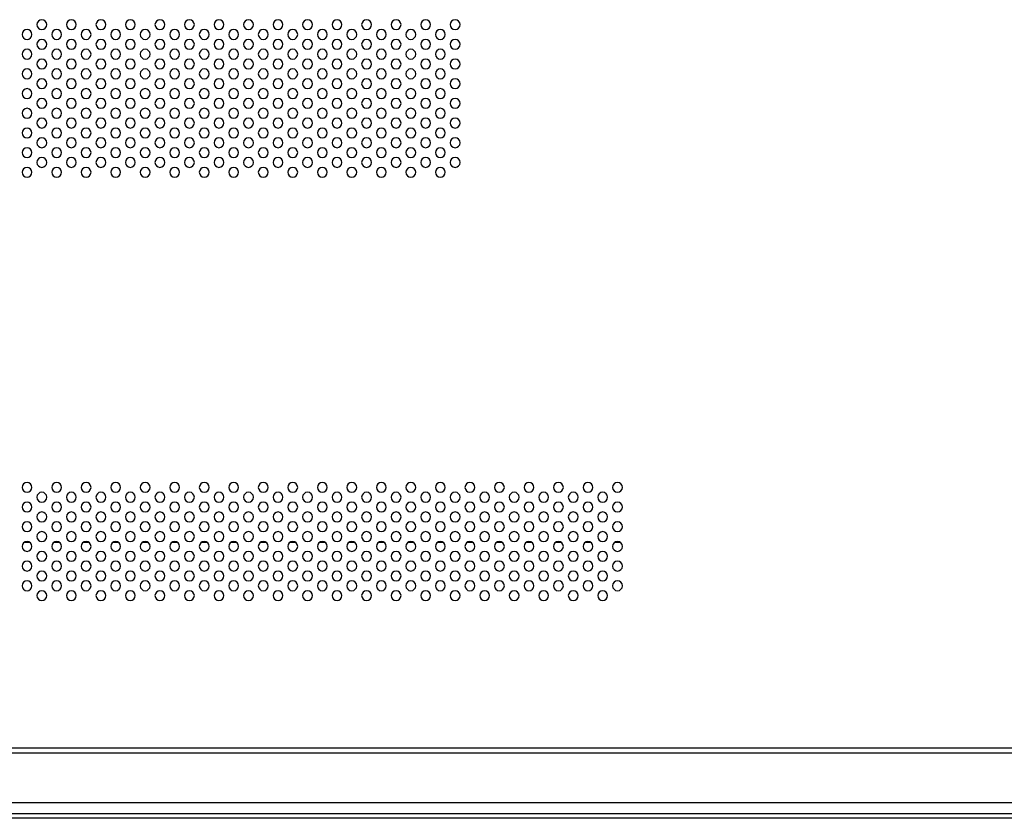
# Model space of a CAD drawing. Header units: millimetres. Extents: x 0 to 1118, y 0 to 864.
# Tile 88 of 256: x 921 to 961, y 312 to 345. Entities that reach past the tile are written whole.
import ezdxf

# ---------------------------------------------------------------- set-up
doc = ezdxf.new("R2010")
doc.units = ezdxf.units.MM

msp = doc.modelspace()

# ---------------------------------------------------------------- linework, layer by layer
at = {"color": 7, "linetype": 'Continuous', "lineweight": 25}
for p, q in [((921.2799, 323.636), (921.0253, 323.636)), ((922.4799, 323.636), (922.2253, 323.636)), ((923.6799, 323.636), (923.4253, 323.636)), ((924.8799, 323.636), (924.6253, 323.636)), ((926.0799, 323.636), (925.8253, 323.636)), ((927.2799, 323.636), (927.0253, 323.636)), ((928.4799, 323.636), (928.2253, 323.636)), ((929.6799, 323.636), (929.4253, 323.636)), ((930.8799, 323.636), (930.6253, 323.636)), ((932.0799, 323.636), (931.8253, 323.636)), ((933.2799, 323.636), (933.0253, 323.636)), ((934.4799, 323.636), (934.2253, 323.636)), ((935.6799, 323.636), (935.4253, 323.636)), ((936.8799, 323.636), (936.6253, 323.636)), ((938.0799, 323.636), (937.8253, 323.636)), ((939.2799, 323.636), (939.0253, 323.636)), ((940.4799, 323.636), (940.2253, 323.636)), ((941.6799, 323.636), (941.4253, 323.636)), ((942.8799, 323.636), (942.6253, 323.636)), ((944.0799, 323.636), (943.8253, 323.636)), ((945.2799, 323.636), (945.0253, 323.636)), ((963.7526, 315.0817), (789.3526, 315.0817)), ((963.5526, 315.2817), (789.5526, 315.2817)), ((789.9526, 313.0817), (963.1526, 313.0817)), ((826.4915, 312.636), (1003.2926, 312.636)), ((1003.2926, 312.436), (826.4915, 312.436))]:
    msp.add_line(p, q, dxfattribs=at)
for centre, start, end in [((921.7526, 344.6817), 0, 180), ((921.7526, 344.6817), 180, 0), ((922.9526, 344.6817), 0, 180), ((922.9526, 344.6817), 180, 0), ((924.1526, 344.6817), 0, 180), ((924.1526, 344.6817), 180, 0), ((925.3526, 344.6817), 0, 180), ((925.3526, 344.6817), 180, 0), ((926.5526, 344.6817), 0, 180), ((926.5526, 344.6817), 180, 0), ((927.7526, 344.6817), 0, 180), ((927.7526, 344.6817), 180, 0), ((928.9526, 344.6817), 0, 180), ((928.9526, 344.6817), 180, 0), ((930.1526, 344.6817), 0, 180), ((930.1526, 344.6817), 180, 0), ((931.3526, 344.6817), 0, 180), ((931.3526, 344.6817), 180, 0), ((932.5526, 344.6817), 0, 180), ((932.5526, 344.6817), 180, 0), ((933.7526, 344.6817), 0, 180), ((933.7526, 344.6817), 180, 0), ((934.9526, 344.6817), 0, 180), ((934.9526, 344.6817), 180, 0), ((936.1526, 344.6817), 0, 180), ((936.1526, 344.6817), 180, 0), ((937.3526, 344.6817), 0, 180), ((937.3526, 344.6817), 180, 0), ((938.5526, 344.6817), 0, 180), ((938.5526, 344.6817), 180, 0), ((921.1526, 344.2817), 0, 180), ((921.1526, 344.2817), 180, 0), ((922.3526, 344.2817), 0, 180), ((922.3526, 344.2817), 180, 0), ((923.5526, 344.2817), 0, 180), ((923.5526, 344.2817), 180, 0), ((924.7526, 344.2817), 0, 180), ((924.7526, 344.2817), 180, 0), ((925.9526, 344.2817), 0, 180), ((925.9526, 344.2817), 180, 0), ((927.1526, 344.2817), 0, 180), ((927.1526, 344.2817), 180, 0), ((928.3526, 344.2817), 0, 180), ((928.3526, 344.2817), 180, 0), ((929.5526, 344.2817), 0, 180), ((929.5526, 344.2817), 180, 0), ((930.7526, 344.2817), 0, 180), ((930.7526, 344.2817), 180, 0), ((931.9526, 344.2817), 0, 180), ((931.9526, 344.2817), 180, 0), ((933.1526, 344.2817), 0, 180), ((933.1526, 344.2817), 180, 0), ((934.3526, 344.2817), 0, 180), ((934.3526, 344.2817), 180, 0), ((935.5526, 344.2817), 0, 180), ((935.5526, 344.2817), 180, 0), ((936.7526, 344.2817), 0, 180), ((936.7526, 344.2817), 180, 0), ((937.9526, 344.2817), 0, 180), ((937.9526, 344.2817), 180, 0), ((921.7526, 343.8817), 0, 180), ((921.7526, 343.8817), 180, 0), ((922.9526, 343.8817), 0, 180), ((922.9526, 343.8817), 180, 0), ((924.1526, 343.8817), 0, 180), ((924.1526, 343.8817), 180, 0), ((925.3526, 343.8817), 0, 180), ((925.3526, 343.8817), 180, 0), ((926.5526, 343.8817), 0, 180), ((926.5526, 343.8817), 180, 0), ((927.7526, 343.8817), 0, 180), ((927.7526, 343.8817), 180, 0), ((928.9526, 343.8817), 0, 180), ((928.9526, 343.8817), 180, 0), ((930.1526, 343.8817), 0, 180), ((930.1526, 343.8817), 180, 0), ((931.3526, 343.8817), 0, 180), ((931.3526, 343.8817), 180, 0), ((932.5526, 343.8817), 0, 180), ((932.5526, 343.8817), 180, 0), ((933.7526, 343.8817), 0, 180), ((933.7526, 343.8817), 180, 0), ((934.9526, 343.8817), 0, 180), ((934.9526, 343.8817), 180, 0), ((936.1526, 343.8817), 0, 180), ((936.1526, 343.8817), 180, 0), ((937.3526, 343.8817), 0, 180), ((937.3526, 343.8817), 180, 0), ((938.5526, 343.8817), 0, 180), ((938.5526, 343.8817), 180, 0), ((921.1526, 343.4817), 0, 180), ((921.1526, 343.4817), 180, 0), ((922.3526, 343.4817), 0, 180), ((922.3526, 343.4817), 180, 0), ((923.5526, 343.4817), 0, 180), ((923.5526, 343.4817), 180, 0), ((924.7526, 343.4817), 0, 180), ((924.7526, 343.4817), 180, 0), ((925.9526, 343.4817), 0, 180), ((925.9526, 343.4817), 180, 0), ((927.1526, 343.4817), 0, 180), ((927.1526, 343.4817), 180, 0), ((928.3526, 343.4817), 0, 180), ((928.3526, 343.4817), 180, 0), ((929.5526, 343.4817), 0, 180), ((929.5526, 343.4817), 180, 0), ((930.7526, 343.4817), 0, 180), ((930.7526, 343.4817), 180, 0), ((931.9526, 343.4817), 0, 180), ((931.9526, 343.4817), 180, 0), ((933.1526, 343.4817), 0, 180), ((933.1526, 343.4817), 180, 0), ((934.3526, 343.4817), 0, 180), ((934.3526, 343.4817), 180, 0), ((935.5526, 343.4817), 0, 180), ((935.5526, 343.4817), 180, 0), ((936.7526, 343.4817), 0, 180), ((936.7526, 343.4817), 180, 0), ((937.9526, 343.4817), 0, 180), ((937.9526, 343.4817), 180, 0), ((921.7526, 343.0817), 0, 180), ((921.7526, 343.0817), 180, 0), ((922.9526, 343.0817), 0, 180), ((922.9526, 343.0817), 180, 0), ((924.1526, 343.0817), 0, 180), ((924.1526, 343.0817), 180, 0), ((925.3526, 343.0817), 0, 180), ((925.3526, 343.0817), 180, 0), ((926.5526, 343.0817), 0, 180), ((926.5526, 343.0817), 180, 0), ((927.7526, 343.0817), 0, 180), ((927.7526, 343.0817), 180, 0), ((928.9526, 343.0817), 0, 180), ((928.9526, 343.0817), 180, 0), ((930.1526, 343.0817), 0, 180), ((930.1526, 343.0817), 180, 0), ((931.3526, 343.0817), 0, 180), ((931.3526, 343.0817), 180, 0), ((932.5526, 343.0817), 0, 180), ((932.5526, 343.0817), 180, 0), ((933.7526, 343.0817), 0, 180), ((933.7526, 343.0817), 180, 0), ((934.9526, 343.0817), 0, 180), ((934.9526, 343.0817), 180, 0), ((936.1526, 343.0817), 0, 180), ((936.1526, 343.0817), 180, 0), ((937.3526, 343.0817), 0, 180), ((937.3526, 343.0817), 180, 0), ((938.5526, 343.0817), 0, 180), ((938.5526, 343.0817), 180, 0), ((921.1526, 342.6817), 0, 180), ((921.1526, 342.6817), 180, 0), ((922.3526, 342.6817), 0, 180), ((922.3526, 342.6817), 180, 0), ((923.5526, 342.6817), 0, 180), ((923.5526, 342.6817), 180, 0), ((924.7526, 342.6817), 0, 180), ((924.7526, 342.6817), 180, 0), ((925.9526, 342.6817), 0, 180), ((925.9526, 342.6817), 180, 0), ((927.1526, 342.6817), 0, 180), ((927.1526, 342.6817), 180, 0), ((928.3526, 342.6817), 0, 180), ((928.3526, 342.6817), 180, 0), ((929.5526, 342.6817), 0, 180), ((929.5526, 342.6817), 180, 0), ((930.7526, 342.6817), 0, 180), ((930.7526, 342.6817), 180, 0), ((931.9526, 342.6817), 0, 180), ((931.9526, 342.6817), 180, 0), ((933.1526, 342.6817), 0, 180), ((933.1526, 342.6817), 180, 0), ((934.3526, 342.6817), 0, 180), ((934.3526, 342.6817), 180, 0), ((935.5526, 342.6817), 0, 180), ((935.5526, 342.6817), 180, 0), ((936.7526, 342.6817), 0, 180), ((936.7526, 342.6817), 180, 0), ((937.9526, 342.6817), 0, 180), ((937.9526, 342.6817), 180, 0), ((921.7526, 342.2817), 0, 180), ((921.7526, 342.2817), 180, 0), ((922.9526, 342.2817), 0, 180), ((922.9526, 342.2817), 180, 0), ((924.1526, 342.2817), 0, 180), ((924.1526, 342.2817), 180, 0), ((925.3526, 342.2817), 0, 180), ((925.3526, 342.2817), 180, 0), ((926.5526, 342.2817), 0, 180), ((926.5526, 342.2817), 180, 0), ((927.7526, 342.2817), 0, 180), ((927.7526, 342.2817), 180, 0), ((928.9526, 342.2817), 0, 180), ((928.9526, 342.2817), 180, 0), ((930.1526, 342.2817), 0, 180), ((930.1526, 342.2817), 180, 0), ((931.3526, 342.2817), 0, 180), ((931.3526, 342.2817), 180, 0), ((932.5526, 342.2817), 0, 180), ((932.5526, 342.2817), 180, 0), ((933.7526, 342.2817), 0, 180), ((933.7526, 342.2817), 180, 0), ((934.9526, 342.2817), 0, 180), ((934.9526, 342.2817), 180, 0), ((936.1526, 342.2817), 0, 180), ((936.1526, 342.2817), 180, 0), ((937.3526, 342.2817), 0, 180), ((937.3526, 342.2817), 180, 0), ((938.5526, 342.2817), 0, 180), ((938.5526, 342.2817), 180, 0), ((921.1526, 341.8817), 0, 180), ((921.1526, 341.8817), 180, 0), ((922.3526, 341.8817), 0, 180), ((922.3526, 341.8817), 180, 0), ((923.5526, 341.8817), 0, 180), ((923.5526, 341.8817), 180, 0), ((924.7526, 341.8817), 0, 180), ((924.7526, 341.8817), 180, 0), ((925.9526, 341.8817), 0, 180), ((925.9526, 341.8817), 180, 0), ((927.1526, 341.8817), 0, 180), ((927.1526, 341.8817), 180, 0), ((928.3526, 341.8817), 0, 180), ((928.3526, 341.8817), 180, 0), ((929.5526, 341.8817), 0, 180), ((929.5526, 341.8817), 180, 0), ((930.7526, 341.8817), 0, 180), ((930.7526, 341.8817), 180, 0), ((931.9526, 341.8817), 0, 180), ((931.9526, 341.8817), 180, 0), ((933.1526, 341.8817), 0, 180), ((933.1526, 341.8817), 180, 0), ((934.3526, 341.8817), 0, 180), ((934.3526, 341.8817), 180, 0), ((935.5526, 341.8817), 0, 180), ((935.5526, 341.8817), 180, 0), ((936.7526, 341.8817), 0, 180), ((936.7526, 341.8817), 180, 0), ((937.9526, 341.8817), 0, 180), ((937.9526, 341.8817), 180, 0), ((921.7526, 341.4817), 0, 180), ((921.7526, 341.4817), 180, 0), ((922.9526, 341.4817), 0, 180), ((922.9526, 341.4817), 180, 0), ((924.1526, 341.4817), 0, 180), ((924.1526, 341.4817), 180, 0), ((925.3526, 341.4817), 0, 180), ((925.3526, 341.4817), 180, 0), ((926.5526, 341.4817), 0, 180), ((926.5526, 341.4817), 180, 0), ((927.7526, 341.4817), 0, 180), ((927.7526, 341.4817), 180, 0), ((928.9526, 341.4817), 0, 180), ((928.9526, 341.4817), 180, 0), ((930.1526, 341.4817), 0, 180), ((930.1526, 341.4817), 180, 0), ((931.3526, 341.4817), 0, 180), ((931.3526, 341.4817), 180, 0), ((932.5526, 341.4817), 0, 180), ((932.5526, 341.4817), 180, 0), ((933.7526, 341.4817), 0, 180), ((933.7526, 341.4817), 180, 0), ((934.9526, 341.4817), 0, 180), ((934.9526, 341.4817), 180, 0), ((936.1526, 341.4817), 0, 180), ((936.1526, 341.4817), 180, 0), ((937.3526, 341.4817), 0, 180), ((937.3526, 341.4817), 180, 0), ((938.5526, 341.4817), 0, 180), ((938.5526, 341.4817), 180, 0), ((921.1526, 341.0817), 0, 180), ((921.1526, 341.0817), 180, 0), ((922.3526, 341.0817), 0, 180), ((922.3526, 341.0817), 180, 0), ((923.5526, 341.0817), 0, 180), ((923.5526, 341.0817), 180, 0), ((924.7526, 341.0817), 0, 180), ((924.7526, 341.0817), 180, 0), ((925.9526, 341.0817), 0, 180), ((925.9526, 341.0817), 180, 0), ((927.1526, 341.0817), 0, 180), ((927.1526, 341.0817), 180, 0), ((928.3526, 341.0817), 0, 180), ((928.3526, 341.0817), 180, 0), ((929.5526, 341.0817), 0, 180), ((929.5526, 341.0817), 180, 0), ((930.7526, 341.0817), 0, 180), ((930.7526, 341.0817), 180, 0), ((931.9526, 341.0817), 0, 180), ((931.9526, 341.0817), 180, 0), ((933.1526, 341.0817), 0, 180), ((933.1526, 341.0817), 180, 0), ((934.3526, 341.0817), 0, 180), ((934.3526, 341.0817), 180, 0), ((935.5526, 341.0817), 0, 180), ((935.5526, 341.0817), 180, 0), ((936.7526, 341.0817), 0, 180), ((936.7526, 341.0817), 180, 0), ((937.9526, 341.0817), 0, 180), ((937.9526, 341.0817), 180, 0), ((921.7526, 340.6817), 0, 180), ((921.7526, 340.6817), 180, 0), ((922.9526, 340.6817), 0, 180), ((922.9526, 340.6817), 180, 0), ((924.1526, 340.6817), 0, 180), ((924.1526, 340.6817), 180, 0), ((925.3526, 340.6817), 0, 180), ((925.3526, 340.6817), 180, 0), ((926.5526, 340.6817), 0, 180), ((926.5526, 340.6817), 180, 0), ((927.7526, 340.6817), 0, 180), ((927.7526, 340.6817), 180, 0), ((928.9526, 340.6817), 0, 180), ((928.9526, 340.6817), 180, 0), ((930.1526, 340.6817), 0, 180), ((930.1526, 340.6817), 180, 0), ((931.3526, 340.6817), 0, 180), ((931.3526, 340.6817), 180, 0), ((932.5526, 340.6817), 0, 180), ((932.5526, 340.6817), 180, 0), ((933.7526, 340.6817), 0, 180), ((933.7526, 340.6817), 180, 0), ((934.9526, 340.6817), 0, 180), ((934.9526, 340.6817), 180, 0), ((936.1526, 340.6817), 0, 180), ((936.1526, 340.6817), 180, 0), ((937.3526, 340.6817), 0, 180), ((937.3526, 340.6817), 180, 0), ((938.5526, 340.6817), 0, 180), ((938.5526, 340.6817), 180, 0), ((921.1526, 340.2817), 0, 180), ((921.1526, 340.2817), 180, 0), ((922.3526, 340.2817), 0, 180), ((922.3526, 340.2817), 180, 0), ((923.5526, 340.2817), 0, 180), ((923.5526, 340.2817), 180, 0), ((924.7526, 340.2817), 0, 180), ((924.7526, 340.2817), 180, 0), ((925.9526, 340.2817), 0, 180), ((925.9526, 340.2817), 180, 0), ((927.1526, 340.2817), 0, 180), ((927.1526, 340.2817), 180, 0), ((928.3526, 340.2817), 0, 180), ((928.3526, 340.2817), 180, 0), ((929.5526, 340.2817), 0, 180), ((929.5526, 340.2817), 180, 0), ((930.7526, 340.2817), 0, 180), ((930.7526, 340.2817), 180, 0), ((931.9526, 340.2817), 0, 180), ((931.9526, 340.2817), 180, 0), ((933.1526, 340.2817), 0, 180), ((933.1526, 340.2817), 180, 0), ((934.3526, 340.2817), 0, 180), ((934.3526, 340.2817), 180, 0), ((935.5526, 340.2817), 0, 180), ((935.5526, 340.2817), 180, 0), ((936.7526, 340.2817), 0, 180), ((936.7526, 340.2817), 180, 0), ((937.9526, 340.2817), 0, 180), ((937.9526, 340.2817), 180, 0), ((921.7526, 339.8817), 0, 180), ((921.7526, 339.8817), 180, 0), ((922.9526, 339.8817), 0, 180), ((922.9526, 339.8817), 180, 0), ((924.1526, 339.8817), 0, 180), ((924.1526, 339.8817), 180, 0), ((925.3526, 339.8817), 0, 180), ((925.3526, 339.8817), 180, 0), ((926.5526, 339.8817), 0, 180), ((926.5526, 339.8817), 180, 0), ((927.7526, 339.8817), 0, 180), ((927.7526, 339.8817), 180, 0), ((928.9526, 339.8817), 0, 180), ((928.9526, 339.8817), 180, 0), ((930.1526, 339.8817), 0, 180), ((930.1526, 339.8817), 180, 0), ((931.3526, 339.8817), 0, 180), ((931.3526, 339.8817), 180, 0), ((932.5526, 339.8817), 0, 180), ((932.5526, 339.8817), 180, 0), ((933.7526, 339.8817), 0, 180), ((933.7526, 339.8817), 180, 0), ((934.9526, 339.8817), 0, 180), ((934.9526, 339.8817), 180, 0), ((936.1526, 339.8817), 0, 180), ((936.1526, 339.8817), 180, 0), ((937.3526, 339.8817), 0, 180), ((937.3526, 339.8817), 180, 0), ((938.5526, 339.8817), 0, 180), ((938.5526, 339.8817), 180, 0), ((921.1526, 339.4817), 0, 180), ((921.1526, 339.4817), 180, 0), ((922.3526, 339.4817), 0, 180), ((922.3526, 339.4817), 180, 0), ((923.5526, 339.4817), 0, 180), ((923.5526, 339.4817), 180, 0), ((924.7526, 339.4817), 0, 180), ((924.7526, 339.4817), 180, 0), ((925.9526, 339.4817), 0, 180), ((925.9526, 339.4817), 180, 0), ((927.1526, 339.4817), 0, 180), ((927.1526, 339.4817), 180, 0), ((928.3526, 339.4817), 0, 180), ((928.3526, 339.4817), 180, 0), ((929.5526, 339.4817), 0, 180), ((929.5526, 339.4817), 180, 0), ((930.7526, 339.4817), 0, 180), ((930.7526, 339.4817), 180, 0), ((931.9526, 339.4817), 0, 180), ((931.9526, 339.4817), 180, 0), ((933.1526, 339.4817), 0, 180), ((933.1526, 339.4817), 180, 0), ((934.3526, 339.4817), 0, 180), ((934.3526, 339.4817), 180, 0), ((935.5526, 339.4817), 0, 180), ((935.5526, 339.4817), 180, 0), ((936.7526, 339.4817), 0, 180), ((936.7526, 339.4817), 180, 0), ((937.9526, 339.4817), 0, 180), ((937.9526, 339.4817), 180, 0), ((921.7526, 339.0817), 0, 180), ((921.7526, 339.0817), 180, 0), ((922.9526, 339.0817), 0, 180), ((922.9526, 339.0817), 180, 0), ((924.1526, 339.0817), 0, 180), ((924.1526, 339.0817), 180, 0), ((925.3526, 339.0817), 0, 180), ((925.3526, 339.0817), 180, 0), ((926.5526, 339.0817), 0, 180), ((926.5526, 339.0817), 180, 0), ((927.7526, 339.0817), 0, 180), ((927.7526, 339.0817), 180, 0), ((928.9526, 339.0817), 0, 180), ((928.9526, 339.0817), 180, 0), ((930.1526, 339.0817), 0, 180), ((930.1526, 339.0817), 180, 0), ((931.3526, 339.0817), 0, 180), ((931.3526, 339.0817), 180, 0), ((932.5526, 339.0817), 0, 180), ((932.5526, 339.0817), 180, 0), ((933.7526, 339.0817), 0, 180), ((933.7526, 339.0817), 180, 0), ((934.9526, 339.0817), 0, 180), ((934.9526, 339.0817), 180, 0), ((936.1526, 339.0817), 0, 180), ((936.1526, 339.0817), 180, 0), ((937.3526, 339.0817), 0, 180), ((937.3526, 339.0817), 180, 0), ((938.5526, 339.0817), 0, 180), ((938.5526, 339.0817), 180, 0), ((921.1526, 338.6817), 0, 180), ((921.1526, 338.6817), 180, 0), ((922.3526, 338.6817), 0, 180), ((922.3526, 338.6817), 180, 0), ((923.5526, 338.6817), 0, 180), ((923.5526, 338.6817), 180, 0), ((924.7526, 338.6817), 0, 180), ((924.7526, 338.6817), 180, 0), ((925.9526, 338.6817), 0, 180), ((925.9526, 338.6817), 180, 0), ((927.1526, 338.6817), 0, 180), ((927.1526, 338.6817), 180, 0), ((928.3526, 338.6817), 0, 180), ((928.3526, 338.6817), 180, 0), ((929.5526, 338.6817), 0, 180), ((929.5526, 338.6817), 180, 0), ((930.7526, 338.6817), 0, 180), ((930.7526, 338.6817), 180, 0), ((931.9526, 338.6817), 0, 180), ((931.9526, 338.6817), 180, 0), ((933.1526, 338.6817), 0, 180), ((933.1526, 338.6817), 180, 0), ((934.3526, 338.6817), 0, 180), ((934.3526, 338.6817), 180, 0), ((935.5526, 338.6817), 0, 180), ((935.5526, 338.6817), 180, 0), ((936.7526, 338.6817), 0, 180), ((936.7526, 338.6817), 180, 0), ((937.9526, 338.6817), 0, 180), ((937.9526, 338.6817), 180, 0), ((921.1526, 325.8817), 0, 180), ((921.1526, 325.8817), 180, 0), ((922.3526, 325.8817), 0, 180), ((922.3526, 325.8817), 180, 0), ((923.5526, 325.8817), 0, 180), ((923.5526, 325.8817), 180, 0), ((924.7526, 325.8817), 0, 180), ((924.7526, 325.8817), 180, 0), ((925.9526, 325.8817), 0, 180), ((925.9526, 325.8817), 180, 0), ((927.1526, 325.8817), 0, 180), ((927.1526, 325.8817), 180, 0), ((928.3526, 325.8817), 0, 180), ((928.3526, 325.8817), 180, 0), ((929.5526, 325.8817), 0, 180), ((929.5526, 325.8817), 180, 0), ((930.7526, 325.8817), 0, 180), ((930.7526, 325.8817), 180, 0), ((931.9526, 325.8817), 0, 180), ((931.9526, 325.8817), 180, 0), ((933.1526, 325.8817), 0, 180), ((933.1526, 325.8817), 180, 0), ((934.3526, 325.8817), 0, 180), ((934.3526, 325.8817), 180, 0), ((935.5526, 325.8817), 0, 180), ((935.5526, 325.8817), 180, 0), ((936.7526, 325.8817), 0, 180), ((936.7526, 325.8817), 180, 0), ((937.9526, 325.8817), 0, 180), ((937.9526, 325.8817), 180, 0), ((939.1526, 325.8817), 0, 180), ((939.1526, 325.8817), 180, 0), ((940.3526, 325.8817), 0, 180), ((940.3526, 325.8817), 180, 0), ((941.5526, 325.8817), 0, 180), ((941.5526, 325.8817), 180, 0), ((942.7526, 325.8817), 0, 180), ((942.7526, 325.8817), 180, 0), ((943.9526, 325.8817), 0, 180), ((943.9526, 325.8817), 180, 0), ((945.1526, 325.8817), 0, 180), ((945.1526, 325.8817), 180, 0), ((921.7526, 325.4817), 0, 180), ((921.7526, 325.4817), 180, 0), ((922.9526, 325.4817), 0, 180), ((922.9526, 325.4817), 180, 0), ((924.1526, 325.4817), 0, 180), ((924.1526, 325.4817), 180, 0), ((925.3526, 325.4817), 0, 180), ((925.3526, 325.4817), 180, 0), ((926.5526, 325.4817), 0, 180), ((926.5526, 325.4817), 180, 0), ((927.7526, 325.4817), 0, 180), ((927.7526, 325.4817), 180, 0), ((928.9526, 325.4817), 0, 180), ((928.9526, 325.4817), 180, 0), ((930.1526, 325.4817), 0, 180), ((930.1526, 325.4817), 180, 0), ((931.3526, 325.4817), 0, 180), ((931.3526, 325.4817), 180, 0), ((932.5526, 325.4817), 0, 180), ((932.5526, 325.4817), 180, 0), ((933.7526, 325.4817), 0, 180), ((933.7526, 325.4817), 180, 0), ((934.9526, 325.4817), 0, 180), ((934.9526, 325.4817), 180, 0), ((936.1526, 325.4817), 0, 180), ((936.1526, 325.4817), 180, 0), ((937.3526, 325.4817), 0, 180), ((937.3526, 325.4817), 180, 0), ((938.5526, 325.4817), 0, 180), ((938.5526, 325.4817), 180, 0), ((939.7526, 325.4817), 0, 180), ((939.7526, 325.4817), 180, 0), ((940.9526, 325.4817), 0, 180), ((940.9526, 325.4817), 180, 0), ((942.1526, 325.4817), 0, 180), ((942.1526, 325.4817), 180, 0), ((943.3526, 325.4817), 0, 180), ((943.3526, 325.4817), 180, 0), ((944.5526, 325.4817), 0, 180), ((944.5526, 325.4817), 180, 0), ((921.1526, 325.0817), 0, 180), ((921.1526, 325.0817), 180, 0), ((922.3526, 325.0817), 0, 180), ((922.3526, 325.0817), 180, 0), ((923.5526, 325.0817), 0, 180), ((923.5526, 325.0817), 180, 0), ((924.7526, 325.0817), 0, 180), ((924.7526, 325.0817), 180, 0), ((925.9526, 325.0817), 0, 180), ((925.9526, 325.0817), 180, 0), ((927.1526, 325.0817), 0, 180), ((927.1526, 325.0817), 180, 0), ((928.3526, 325.0817), 0, 180), ((928.3526, 325.0817), 180, 0), ((929.5526, 325.0817), 0, 180), ((929.5526, 325.0817), 180, 0), ((930.7526, 325.0817), 0, 180), ((930.7526, 325.0817), 180, 0), ((931.9526, 325.0817), 0, 180), ((931.9526, 325.0817), 180, 0), ((933.1526, 325.0817), 0, 180), ((933.1526, 325.0817), 180, 0), ((934.3526, 325.0817), 0, 180), ((934.3526, 325.0817), 180, 0), ((935.5526, 325.0817), 0, 180), ((935.5526, 325.0817), 180, 0), ((936.7526, 325.0817), 0, 180), ((936.7526, 325.0817), 180, 0), ((937.9526, 325.0817), 0, 180), ((937.9526, 325.0817), 180, 0), ((939.1526, 325.0817), 0, 180), ((939.1526, 325.0817), 180, 0), ((940.3526, 325.0817), 0, 180), ((940.3526, 325.0817), 180, 0), ((941.5526, 325.0817), 0, 180), ((941.5526, 325.0817), 180, 0), ((942.7526, 325.0817), 0, 180), ((942.7526, 325.0817), 180, 0), ((943.9526, 325.0817), 0, 180), ((943.9526, 325.0817), 180, 0), ((945.1526, 325.0817), 0, 180), ((945.1526, 325.0817), 180, 0), ((921.7526, 324.6817), 0, 180), ((921.7526, 324.6817), 180, 0), ((922.9526, 324.6817), 0, 180), ((922.9526, 324.6817), 180, 0), ((924.1526, 324.6817), 0, 180), ((924.1526, 324.6817), 180, 0), ((925.3526, 324.6817), 0, 180), ((925.3526, 324.6817), 180, 0), ((926.5526, 324.6817), 0, 180), ((926.5526, 324.6817), 180, 0), ((927.7526, 324.6817), 0, 180), ((927.7526, 324.6817), 180, 0), ((928.9526, 324.6817), 0, 180), ((928.9526, 324.6817), 180, 0), ((930.1526, 324.6817), 0, 180), ((930.1526, 324.6817), 180, 0), ((931.3526, 324.6817), 0, 180), ((931.3526, 324.6817), 180, 0), ((932.5526, 324.6817), 0, 180), ((932.5526, 324.6817), 180, 0), ((933.7526, 324.6817), 0, 180), ((933.7526, 324.6817), 180, 0), ((934.9526, 324.6817), 0, 180), ((934.9526, 324.6817), 180, 0), ((936.1526, 324.6817), 0, 180), ((936.1526, 324.6817), 180, 0), ((937.3526, 324.6817), 0, 180), ((937.3526, 324.6817), 180, 0), ((938.5526, 324.6817), 0, 180), ((938.5526, 324.6817), 180, 0), ((939.7526, 324.6817), 0, 180), ((939.7526, 324.6817), 180, 0), ((940.9526, 324.6817), 0, 180), ((940.9526, 324.6817), 180, 0), ((942.1526, 324.6817), 0, 180), ((942.1526, 324.6817), 180, 0), ((943.3526, 324.6817), 0, 180), ((943.3526, 324.6817), 180, 0), ((944.5526, 324.6817), 0, 180), ((944.5526, 324.6817), 180, 0), ((921.1526, 324.2817), 0, 180), ((921.1526, 324.2817), 180, 0), ((922.3526, 324.2817), 0, 180), ((922.3526, 324.2817), 180, 0), ((923.5526, 324.2817), 0, 180), ((923.5526, 324.2817), 180, 0), ((924.7526, 324.2817), 0, 180), ((924.7526, 324.2817), 180, 0), ((925.9526, 324.2817), 0, 180), ((925.9526, 324.2817), 180, 0), ((927.1526, 324.2817), 0, 180), ((927.1526, 324.2817), 180, 0), ((928.3526, 324.2817), 0, 180), ((928.3526, 324.2817), 180, 0), ((929.5526, 324.2817), 0, 180), ((929.5526, 324.2817), 180, 0), ((930.7526, 324.2817), 0, 180), ((930.7526, 324.2817), 180, 0), ((931.9526, 324.2817), 0, 180), ((931.9526, 324.2817), 180, 0), ((933.1526, 324.2817), 0, 180), ((933.1526, 324.2817), 180, 0), ((934.3526, 324.2817), 0, 180), ((934.3526, 324.2817), 180, 0), ((935.5526, 324.2817), 0, 180), ((935.5526, 324.2817), 180, 0), ((936.7526, 324.2817), 0, 180), ((936.7526, 324.2817), 180, 0), ((937.9526, 324.2817), 0, 180), ((937.9526, 324.2817), 180, 0), ((939.1526, 324.2817), 0, 180), ((939.1526, 324.2817), 180, 0), ((940.3526, 324.2817), 0, 180), ((940.3526, 324.2817), 180, 0), ((941.5526, 324.2817), 0, 180), ((941.5526, 324.2817), 180, 0), ((942.7526, 324.2817), 0, 180), ((942.7526, 324.2817), 180, 0), ((943.9526, 324.2817), 0, 180), ((943.9526, 324.2817), 180, 0), ((945.1526, 324.2817), 0, 180), ((945.1526, 324.2817), 180, 0), ((921.7526, 323.8817), 0, 180), ((921.7526, 323.8817), 180, 0), ((922.9526, 323.8817), 0, 180), ((922.9526, 323.8817), 180, 0), ((924.1526, 323.8817), 0, 180), ((924.1526, 323.8817), 180, 0), ((925.3526, 323.8817), 0, 180), ((925.3526, 323.8817), 180, 0), ((926.5526, 323.8817), 0, 180), ((926.5526, 323.8817), 180, 0), ((927.7526, 323.8817), 0, 180), ((927.7526, 323.8817), 180, 0), ((928.9526, 323.8817), 0, 180), ((928.9526, 323.8817), 180, 0), ((930.1526, 323.8817), 0, 180), ((930.1526, 323.8817), 180, 0), ((931.3526, 323.8817), 0, 180), ((931.3526, 323.8817), 180, 0), ((932.5526, 323.8817), 0, 180), ((932.5526, 323.8817), 180, 0), ((933.7526, 323.8817), 0, 180), ((933.7526, 323.8817), 180, 0), ((934.9526, 323.8817), 0, 180), ((934.9526, 323.8817), 180, 0), ((936.1526, 323.8817), 0, 180), ((936.1526, 323.8817), 180, 0), ((937.3526, 323.8817), 0, 180), ((937.3526, 323.8817), 180, 0), ((938.5526, 323.8817), 0, 180), ((938.5526, 323.8817), 180, 0), ((939.7526, 323.8817), 0, 180), ((939.7526, 323.8817), 180, 0), ((940.9526, 323.8817), 0, 180), ((940.9526, 323.8817), 180, 0), ((942.1526, 323.8817), 0, 180), ((942.1526, 323.8817), 180, 0), ((943.3526, 323.8817), 0, 180), ((943.3526, 323.8817), 180, 0), ((944.5526, 323.8817), 0, 180), ((944.5526, 323.8817), 180, 0), ((921.1526, 323.4817), 0, 180), ((921.1526, 323.4817), 180, 0), ((922.3526, 323.4817), 0, 180), ((922.3526, 323.4817), 180, 0), ((923.5526, 323.4817), 0, 180), ((923.5526, 323.4817), 180, 0), ((924.7526, 323.4817), 0, 180), ((924.7526, 323.4817), 180, 0), ((925.9526, 323.4817), 0, 180), ((925.9526, 323.4817), 180, 0), ((927.1526, 323.4817), 0, 180), ((927.1526, 323.4817), 180, 0), ((928.3526, 323.4817), 0, 180), ((928.3526, 323.4817), 180, 0), ((929.5526, 323.4817), 0, 180), ((929.5526, 323.4817), 180, 0), ((930.7526, 323.4817), 0, 180), ((930.7526, 323.4817), 180, 0), ((931.9526, 323.4817), 0, 180), ((931.9526, 323.4817), 180, 0), ((933.1526, 323.4817), 0, 180), ((933.1526, 323.4817), 180, 0), ((934.3526, 323.4817), 0, 180), ((934.3526, 323.4817), 180, 0), ((935.5526, 323.4817), 0, 180), ((935.5526, 323.4817), 180, 0), ((936.7526, 323.4817), 0, 180), ((936.7526, 323.4817), 180, 0), ((937.9526, 323.4817), 0, 180), ((937.9526, 323.4817), 180, 0), ((939.1526, 323.4817), 0, 180), ((939.1526, 323.4817), 180, 0), ((940.3526, 323.4817), 0, 180), ((940.3526, 323.4817), 180, 0), ((941.5526, 323.4817), 0, 180), ((941.5526, 323.4817), 180, 0), ((942.7526, 323.4817), 0, 180), ((942.7526, 323.4817), 180, 0), ((943.9526, 323.4817), 0, 180), ((943.9526, 323.4817), 180, 0), ((945.1526, 323.4817), 0, 180), ((945.1526, 323.4817), 180, 0), ((921.7526, 323.0817), 0, 180), ((921.7526, 323.0817), 180, 0), ((922.9526, 323.0817), 0, 180), ((922.9526, 323.0817), 180, 0), ((924.1526, 323.0817), 0, 180), ((924.1526, 323.0817), 180, 0), ((925.3526, 323.0817), 0, 180), ((925.3526, 323.0817), 180, 0), ((926.5526, 323.0817), 0, 180), ((926.5526, 323.0817), 180, 0), ((927.7526, 323.0817), 0, 180), ((927.7526, 323.0817), 180, 0), ((928.9526, 323.0817), 0, 180), ((928.9526, 323.0817), 180, 0), ((930.1526, 323.0817), 0, 180), ((930.1526, 323.0817), 180, 0), ((931.3526, 323.0817), 0, 180), ((931.3526, 323.0817), 180, 0), ((932.5526, 323.0817), 0, 180), ((932.5526, 323.0817), 180, 0), ((933.7526, 323.0817), 0, 180), ((933.7526, 323.0817), 180, 0), ((934.9526, 323.0817), 0, 180), ((934.9526, 323.0817), 180, 0), ((936.1526, 323.0817), 0, 180), ((936.1526, 323.0817), 180, 0), ((937.3526, 323.0817), 0, 180), ((937.3526, 323.0817), 180, 0), ((938.5526, 323.0817), 0, 180), ((938.5526, 323.0817), 180, 0), ((939.7526, 323.0817), 0, 180), ((939.7526, 323.0817), 180, 0), ((940.9526, 323.0817), 0, 180), ((940.9526, 323.0817), 180, 0), ((942.1526, 323.0817), 0, 180), ((942.1526, 323.0817), 180, 0), ((943.3526, 323.0817), 0, 180), ((943.3526, 323.0817), 180, 0), ((944.5526, 323.0817), 0, 180), ((944.5526, 323.0817), 180, 0), ((921.1526, 322.6817), 0, 180), ((921.1526, 322.6817), 180, 0), ((922.3526, 322.6817), 0, 180), ((922.3526, 322.6817), 180, 0), ((923.5526, 322.6817), 0, 180), ((923.5526, 322.6817), 180, 0), ((924.7526, 322.6817), 0, 180), ((924.7526, 322.6817), 180, 0), ((925.9526, 322.6817), 0, 180), ((925.9526, 322.6817), 180, 0), ((927.1526, 322.6817), 0, 180), ((927.1526, 322.6817), 180, 0), ((928.3526, 322.6817), 0, 180), ((928.3526, 322.6817), 180, 0), ((929.5526, 322.6817), 0, 180), ((929.5526, 322.6817), 180, 0), ((930.7526, 322.6817), 0, 180), ((930.7526, 322.6817), 180, 0), ((931.9526, 322.6817), 0, 180), ((931.9526, 322.6817), 180, 0), ((933.1526, 322.6817), 0, 180), ((933.1526, 322.6817), 180, 0), ((934.3526, 322.6817), 0, 180), ((934.3526, 322.6817), 180, 0), ((935.5526, 322.6817), 0, 180), ((935.5526, 322.6817), 180, 0), ((936.7526, 322.6817), 0, 180), ((936.7526, 322.6817), 180, 0), ((937.9526, 322.6817), 0, 180), ((937.9526, 322.6817), 180, 0), ((939.1526, 322.6817), 0, 180), ((939.1526, 322.6817), 180, 0), ((940.3526, 322.6817), 0, 180), ((940.3526, 322.6817), 180, 0), ((941.5526, 322.6817), 0, 180), ((941.5526, 322.6817), 180, 0), ((942.7526, 322.6817), 0, 180), ((942.7526, 322.6817), 180, 0), ((943.9526, 322.6817), 0, 180), ((943.9526, 322.6817), 180, 0), ((945.1526, 322.6817), 0, 180), ((945.1526, 322.6817), 180, 0), ((921.7526, 322.2817), 0, 180), ((921.7526, 322.2817), 180, 0), ((922.9526, 322.2817), 0, 180), ((922.9526, 322.2817), 180, 0), ((924.1526, 322.2817), 0, 180), ((924.1526, 322.2817), 180, 0), ((925.3526, 322.2817), 0, 180), ((925.3526, 322.2817), 180, 0), ((926.5526, 322.2817), 0, 180), ((926.5526, 322.2817), 180, 0), ((927.7526, 322.2817), 0, 180), ((927.7526, 322.2817), 180, 0), ((928.9526, 322.2817), 0, 180), ((928.9526, 322.2817), 180, 0), ((930.1526, 322.2817), 0, 180), ((930.1526, 322.2817), 180, 0), ((931.3526, 322.2817), 0, 180), ((931.3526, 322.2817), 180, 0), ((932.5526, 322.2817), 0, 180), ((932.5526, 322.2817), 180, 0), ((933.7526, 322.2817), 0, 180), ((933.7526, 322.2817), 180, 0), ((934.9526, 322.2817), 0, 180), ((934.9526, 322.2817), 180, 0), ((936.1526, 322.2817), 0, 180), ((936.1526, 322.2817), 180, 0), ((937.3526, 322.2817), 0, 180), ((937.3526, 322.2817), 180, 0), ((938.5526, 322.2817), 0, 180), ((938.5526, 322.2817), 180, 0), ((939.7526, 322.2817), 0, 180), ((939.7526, 322.2817), 180, 0), ((940.9526, 322.2817), 0, 180), ((940.9526, 322.2817), 180, 0), ((942.1526, 322.2817), 0, 180), ((942.1526, 322.2817), 180, 0), ((943.3526, 322.2817), 0, 180), ((943.3526, 322.2817), 180, 0), ((944.5526, 322.2817), 0, 180), ((944.5526, 322.2817), 180, 0), ((921.1526, 321.8817), 0, 180), ((921.1526, 321.8817), 180, 0), ((922.3526, 321.8817), 0, 180), ((922.3526, 321.8817), 180, 0), ((923.5526, 321.8817), 0, 180), ((923.5526, 321.8817), 180, 0), ((924.7526, 321.8817), 0, 180), ((924.7526, 321.8817), 180, 0), ((925.9526, 321.8817), 0, 180), ((925.9526, 321.8817), 180, 0), ((927.1526, 321.8817), 0, 180), ((927.1526, 321.8817), 180, 0), ((928.3526, 321.8817), 0, 180), ((928.3526, 321.8817), 180, 0), ((929.5526, 321.8817), 0, 180), ((929.5526, 321.8817), 180, 0), ((930.7526, 321.8817), 0, 180), ((930.7526, 321.8817), 180, 0), ((931.9526, 321.8817), 0, 180), ((931.9526, 321.8817), 180, 0), ((933.1526, 321.8817), 0, 180), ((933.1526, 321.8817), 180, 0), ((934.3526, 321.8817), 0, 180), ((934.3526, 321.8817), 180, 0), ((935.5526, 321.8817), 0, 180), ((935.5526, 321.8817), 180, 0), ((936.7526, 321.8817), 0, 180), ((936.7526, 321.8817), 180, 0), ((937.9526, 321.8817), 0, 180), ((937.9526, 321.8817), 180, 0), ((939.1526, 321.8817), 0, 180), ((939.1526, 321.8817), 180, 0), ((940.3526, 321.8817), 0, 180), ((940.3526, 321.8817), 180, 0), ((941.5526, 321.8817), 0, 180), ((941.5526, 321.8817), 180, 0), ((942.7526, 321.8817), 0, 180), ((942.7526, 321.8817), 180, 0), ((943.9526, 321.8817), 0, 180), ((943.9526, 321.8817), 180, 0), ((945.1526, 321.8817), 0, 180), ((945.1526, 321.8817), 180, 0), ((921.7526, 321.4817), 0, 180), ((921.7526, 321.4817), 180, 0), ((922.9526, 321.4817), 0, 180), ((922.9526, 321.4817), 180, 0), ((924.1526, 321.4817), 0, 180), ((924.1526, 321.4817), 180, 0), ((925.3526, 321.4817), 0, 180), ((925.3526, 321.4817), 180, 0), ((926.5526, 321.4817), 0, 180), ((926.5526, 321.4817), 180, 0), ((927.7526, 321.4817), 0, 180), ((927.7526, 321.4817), 180, 0), ((928.9526, 321.4817), 0, 180), ((928.9526, 321.4817), 180, 0), ((930.1526, 321.4817), 0, 180), ((930.1526, 321.4817), 180, 0), ((931.3526, 321.4817), 0, 180), ((931.3526, 321.4817), 180, 0), ((932.5526, 321.4817), 0, 180), ((932.5526, 321.4817), 180, 0), ((933.7526, 321.4817), 0, 180), ((933.7526, 321.4817), 180, 0), ((934.9526, 321.4817), 0, 180), ((934.9526, 321.4817), 180, 0), ((936.1526, 321.4817), 0, 180), ((936.1526, 321.4817), 180, 0), ((937.3526, 321.4817), 0, 180), ((937.3526, 321.4817), 180, 0), ((938.5526, 321.4817), 0, 180), ((938.5526, 321.4817), 180, 0), ((939.7526, 321.4817), 0, 180), ((939.7526, 321.4817), 180, 0), ((940.9526, 321.4817), 0, 180), ((940.9526, 321.4817), 180, 0), ((942.1526, 321.4817), 0, 180), ((942.1526, 321.4817), 180, 0), ((943.3526, 321.4817), 0, 180), ((943.3526, 321.4817), 180, 0), ((944.5526, 321.4817), 0, 180), ((944.5526, 321.4817), 180, 0)]:
    msp.add_arc(centre, 0.2, start, end, dxfattribs=at)

doc.saveas('drawing.dxf')
